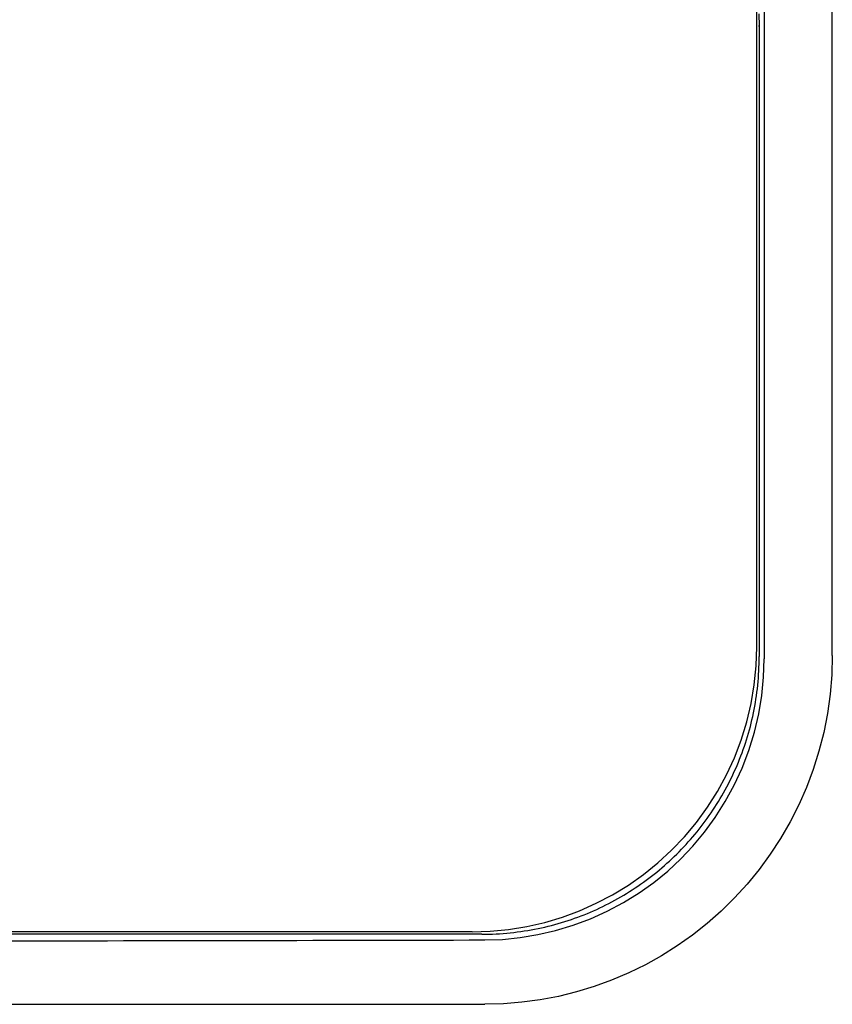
# Model space of a CAD drawing. Extents: x 1045 to 1651, y 1490 to 2391.
# Tile 35 of 39: x 1186 to 1228, y 2161 to 2212. Entities that reach past the tile are written whole.
import ezdxf

# ---------------------------------------------------------------- set-up
doc = ezdxf.new("R2010")
doc.units = 0
doc.layers.add('KF_SONA_5_FRONT', color=7, linetype='CONTINUOUS')

# ---------------------------------------------------------------- blocks, each defined once
blk = doc.blocks.new('*U15')
at = {"layer": 'KF_SONA_5_FRONT', "color": 179}
for p, q in [((146.687, 92.109), (146.687, -102.149)), ((150.216, -101.967), (150.216, 91.928)), ((146.308, -101.525), (146.308, 91.485)), ((146.431, -69.78), (146.431, -102.026)), ((132.064, -116.393), (28.052, -116.393)), ((131.564, -116.271), (28.552, -116.271)), ((27.891, -120.019), (132.226, -120.019))]:
    blk.add_line(p, q, dxfattribs=at)
for points in [[(146.42, -68.776), (146.42, -68.992), (146.423, -69.187), (146.423, -69.341), (146.424, -69.438)], [(146.395, -69.369), (146.423, -69.432), (146.429, -69.461), (146.429, -69.476), (146.431, -69.538), (146.431, -69.646), (146.431, -69.78)], [(131.564, -116.271), (132.512, -116.239), (133.46, -116.147), (134.401, -115.995), (135.33, -115.781), (136.241, -115.508), (137.131, -115.179), (137.997, -114.793), (138.841, -114.35), (139.658, -113.85), (140.441, -113.298), (141.189, -112.695), (141.896, -112.045), (142.559, -111.35), (143.178, -110.609), (143.751, -109.825), (144.272, -109.002), (144.739, -108.145), (145.147, -107.259), (145.499, -106.346), (145.787, -105.41), (146.014, -104.456), (146.177, -103.486), (146.275, -102.508), (146.308, -101.525)], [(150.216, -101.967), (150.188, -102.972), (150.105, -103.971), (149.966, -104.965), (149.771, -105.949), (149.524, -106.918), (149.226, -107.868), (148.876, -108.799), (148.477, -109.705), (148.03, -110.585), (147.54, -111.436), (147.004, -112.254), (146.429, -113.042), (145.811, -113.795), (145.154, -114.514), (144.461, -115.197), (143.735, -115.837), (142.977, -116.436), (142.19, -116.993), (141.378, -117.506), (140.537, -117.975), (139.674, -118.397), (138.789, -118.773), (137.886, -119.101), (136.967, -119.379), (136.038, -119.609), (135.096, -119.788), (134.145, -119.916), (133.187, -119.993), (132.226, -120.019)], [(132.227, -116.688), (133.135, -116.657), (134.052, -116.565), (134.975, -116.414), (135.894, -116.203), (136.804, -115.93), (137.697, -115.598), (138.565, -115.204), (139.404, -114.754), (140.21, -114.254), (140.974, -113.708), (141.696, -113.121), (142.369, -112.497), (142.998, -111.832), (143.595, -111.114), (144.156, -110.346), (144.671, -109.533), (145.137, -108.68), (145.547, -107.794), (145.896, -106.88), (146.182, -105.944), (146.406, -104.994), (146.563, -104.041), (146.656, -103.088), (146.687, -102.149)]]:
    blk.add_lwpolyline(points, dxfattribs=at)
for points in [[(132.064, -116.393, 0), (132.251, -116.392, 0), (132.438, -116.389, 0), (132.624, -116.383, 0), (132.809, -116.374, 0), (132.994, -116.364, 0), (133.178, -116.351, 0), (133.362, -116.336, 0), (133.545, -116.318, 0), (133.727, -116.298, 0), (133.908, -116.276, 0), (134.089, -116.252, 0), (134.269, -116.225, 0), (134.448, -116.197, 0), (134.627, -116.166, 0), (134.805, -116.132, 0), (134.982, -116.097, 0), (135.158, -116.06, 0), (135.334, -116.02, 0), (135.508, -115.978, 0), (135.682, -115.934, 0), (135.855, -115.888, 0), (136.027, -115.84, 0), (136.198, -115.79, 0), (136.368, -115.738, 0), (136.538, -115.683, 0), (136.706, -115.627, 0), (136.874, -115.569, 0), (137.041, -115.508, 0), (137.206, -115.446, 0), (137.371, -115.382, 0), (137.535, -115.315, 0), (137.697, -115.247, 0), (137.859, -115.177, 0), (138.019, -115.105, 0), (138.179, -115.031, 0), (138.337, -114.955, 0), (138.495, -114.877, 0), (138.651, -114.798, 0), (138.806, -114.716, 0), (138.961, -114.633, 0), (139.113, -114.548, 0), (139.265, -114.461, 0), (139.416, -114.373, 0), (139.565, -114.282, 0), (139.714, -114.19, 0), (139.861, -114.096, 0), (140.006, -114, 0), (140.151, -113.903, 0), (140.294, -113.804, 0), (140.436, -113.703, 0), (140.577, -113.601, 0), (140.717, -113.497, 0), (140.855, -113.391, 0), (140.992, -113.284, 0), (141.127, -113.175, 0), (141.262, -113.064, 0), (141.394, -112.952, 0), (141.526, -112.838, 0), (141.656, -112.723, 0), (141.784, -112.606, 0), (141.912, -112.488, 0), (142.037, -112.368, 0), (142.162, -112.247, 0), (142.284, -112.124, 0), (142.406, -111.999, 0), (142.526, -111.874, 0), (142.644, -111.746, 0), (142.761, -111.618, 0), (142.876, -111.488, 0), (142.99, -111.356, 0), (143.102, -111.224, 0), (143.212, -111.089, 0), (143.321, -110.954, 0), (143.429, -110.817, 0), (143.534, -110.679, 0), (143.639, -110.539, 0), (143.741, -110.399, 0), (143.842, -110.256, 0), (143.941, -110.113, 0), (144.038, -109.968, 0), (144.134, -109.823, 0), (144.228, -109.676, 0), (144.32, -109.527, 0), (144.41, -109.378, 0), (144.499, -109.227, 0), (144.586, -109.075, 0), (144.671, -108.922, 0), (144.754, -108.768, 0), (144.835, -108.613, 0), (144.915, -108.457, 0), (144.993, -108.299, 0), (145.069, -108.141, 0), (145.143, -107.981, 0), (145.215, -107.821, 0), (145.285, -107.659, 0), (145.353, -107.496, 0), (145.419, -107.333, 0), (145.484, -107.168, 0), (145.546, -107.002, 0), (145.606, -106.836, 0), (145.665, -106.668, 0), (145.721, -106.5, 0), (145.775, -106.33, 0), (145.827, -106.16, 0), (145.878, -105.989, 0), (145.926, -105.817, 0), (145.972, -105.644, 0), (146.016, -105.47, 0), (146.057, -105.295, 0), (146.097, -105.12, 0), (146.135, -104.944, 0), (146.17, -104.767, 0), (146.203, -104.589, 0), (146.234, -104.41, 0), (146.263, -104.231, 0), (146.289, -104.051, 0), (146.314, -103.87, 0), (146.336, -103.689, 0), (146.356, -103.506, 0), (146.373, -103.324, 0), (146.388, -103.14, 0), (146.401, -102.956, 0), (146.412, -102.771, 0), (146.42, -102.586, 0), (146.426, -102.4, 0), (146.43, -102.213, 0), (146.431, -102.026, 0)], [(107.765, -116.733, 0), (108.587, -116.732, 0), (109.409, -116.731, 0), (110.231, -116.729, 0), (111.053, -116.728, 0), (111.874, -116.727, 0), (112.694, -116.726, 0), (113.514, -116.725, 0), (114.334, -116.724, 0), (115.153, -116.722, 0), (115.972, -116.721, 0), (116.79, -116.72, 0), (117.608, -116.718, 0), (118.425, -116.717, 0), (119.242, -116.715, 0), (120.058, -116.714, 0), (120.873, -116.712, 0), (121.688, -116.711, 0), (122.503, -116.709, 0), (123.317, -116.708, 0), (124.13, -116.706, 0), (124.943, -116.705, 0), (125.755, -116.703, 0), (126.566, -116.701, 0), (127.377, -116.699, 0), (128.187, -116.698, 0), (128.996, -116.696, 0), (129.805, -116.694, 0), (130.613, -116.692, 0), (131.421, -116.69, 0), (132.227, -116.688, 0)]]:
    blk.add_polyline3d(points, dxfattribs=at)

msp = doc.modelspace()

# ---------------------------------------------------------------- block references
at = {"layer": 'KF_SONA_5_FRONT'}
msp.add_blockref('*U15', (1077.497, 2281.207), dxfattribs=at)

doc.saveas('drawing.dxf')
